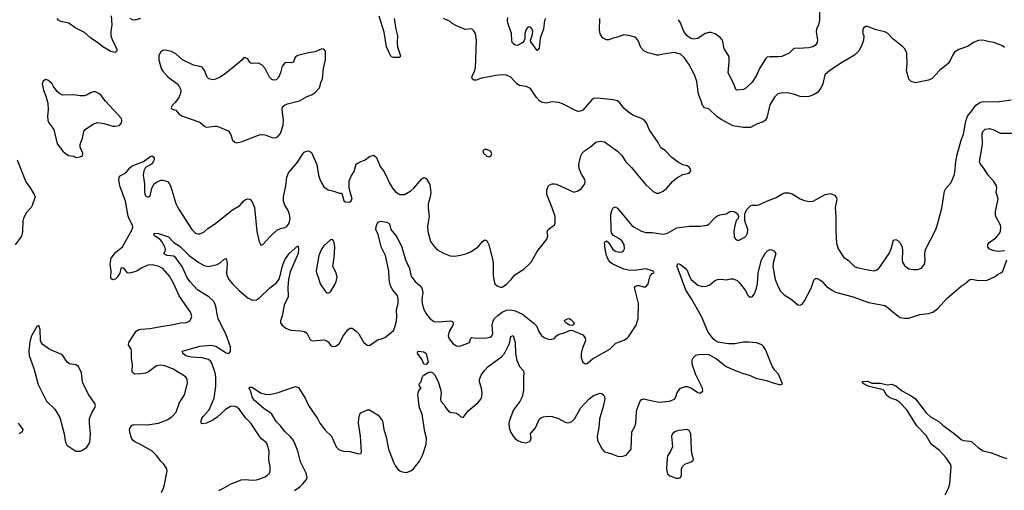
# Model space of a CAD drawing. Header units: inches. Extents: x 1473912 to 1647258, y 640388 to 773423.
# Tile 74 of 256: x 1508533 to 1517587, y 672591 to 676918. Entities that reach past the tile are written whole.
import ezdxf

# ---------------------------------------------------------------- set-up
doc = ezdxf.new("R2010")
doc.units = ezdxf.units.IN
doc.header["$MEASUREMENT"] = 0
doc.layers.add('B5607', color=7, linetype='Continuous')
doc.layers.add('B5617', color=7, linetype='Continuous')

msp = doc.modelspace()

# ---------------------------------------------------------------- linework, layer by layer
at = {"layer": 'B5607', "color": 5}
for points, elevation in [([(1509372.9, 676952.9), (1509378.6, 676870), (1509370.2, 676810), (1509372.3, 676770), (1509386.8, 676726.8), (1509425.5, 676650), (1509427.1, 676632.9), (1509410, 676618), (1509370, 676626.6), (1509296.2, 676670), (1509248.6, 676708.6), (1509186.6, 676750), (1509130, 676800.7), (1509043.1, 676843.1), (1508985.1, 676885.1), (1508910, 676903), (1508890, 676914), (1508876.9, 676930)], 860), ([(1509642.8, 676930), (1509590, 676914), (1509570, 676917.6), (1509550, 676928)], 860), ([(1510000, 676577), (1509970, 676604.5), (1509930, 676625.6), (1509870, 676638), (1509850, 676636), (1509830, 676624), (1509813.4, 676590), (1509812.4, 676550), (1509834.9, 676470), (1509850, 676444.9), (1509899.1, 676390), (1509985.9, 676325.8), (1510000, 676305.6)], 880), ([(1510000, 676213.8), (1509995.6, 676204.4), (1509962, 676158), (1509934.8, 676130), (1509924.7, 676110), (1509930, 676102), (1509936, 676096), (1509970, 676086), (1509998, 676050), (1510000, 676048.8)], 880), ([(1510000, 674380.8), (1509950, 674489.4), (1509910, 674559.5), (1509850, 674629.7), (1509811.8, 674650), (1509750, 674664.6), (1509710, 674660.7), (1509650, 674633), (1509610, 674604.6), (1509546.3, 674586.3), (1509523.7, 674590), (1509490, 674635.1), (1509470, 674637.6), (1509463.7, 674630), (1509452.7, 674587.2), (1509430.4, 674550), (1509410, 674534), (1509390, 674525.6), (1509375.3, 674535.3), (1509369.8, 674550), (1509374.2, 674610), (1509363.2, 674670), (1509374.8, 674725.2), (1509417.7, 674782.3), (1509478, 674830), (1509567.6, 674990), (1509572.4, 675010), (1509569.6, 675030), (1509541.3, 675081.3), (1509530.5, 675110.5), (1509505.2, 675250), (1509454.6, 675390), (1509443.5, 675450), (1509450, 675478.4), (1509510, 675509.1), (1509544.6, 675555.4), (1509565.6, 675574.4), (1509670, 675615.8), (1509730, 675658.4), (1509750, 675667.3), (1509770.4, 675650), (1509770.4, 675630), (1509760.5, 675610), (1509744, 675590), (1509690, 675558.4), (1509672.8, 675527.2), (1509669.2, 675490), (1509680.7, 675410), (1509680.4, 675330), (1509690, 675298), (1509710, 675286.8), (1509730, 675296), (1509737, 675310), (1509747.8, 675370), (1509770, 675408), (1509790, 675424.9), (1509830, 675441.7), (1509850, 675442.6), (1509890.5, 675430), (1509910, 675410.5), (1509922, 675382), (1509968.4, 675228.4), (1509987.2, 675190), (1510000, 675170.3)], 860), ([(1508510, 675631.3), (1508590, 675426), (1508630, 675371.3), (1508666.8, 675310), (1508674, 675290), (1508648, 675210), (1508637, 675190), (1508594.4, 675145.6), (1508568.1, 675091.9), (1508561.7, 675070), (1508557.7, 674970), (1508550, 674929), (1508490, 674849.5)], 860), ([(1510000, 674687.2), (1509969.9, 674729.9), (1509950, 674743.7), (1509889, 674750), (1509863.5, 674763.5), (1509858.4, 674770), (1509870.8, 674789.2), (1509874, 674806), (1509868.4, 674830), (1509838.7, 674878.7), (1509819.9, 674899.9), (1509773.6, 674930), (1509766.3, 674950), (1509770, 674954.9), (1509808.7, 674951.3), (1509900.7, 674920.7), (1509949.2, 674870), (1510000, 674837.6)], 840), ([(1510000, 673671.6), (1509944.2, 673704.2), (1509870, 673735.8), (1509830, 673741.3), (1509790, 673735.6), (1509718.2, 673681.8), (1509690, 673669.7), (1509650, 673661), (1509590, 673659.6), (1509572.7, 673670), (1509566.3, 673686.3), (1509569.6, 673750), (1509562, 673802), (1509562, 673870), (1509556.3, 673890), (1509533.6, 673930), (1509536.9, 673950), (1509604.9, 674055.1), (1509629, 674070), (1509646.7, 674073.3), (1509730, 674078), (1509850, 674101.7), (1509930, 674112), (1510000, 674128.1)], 860), ([(1509836.3, 672570), (1509856.3, 672610), (1509864.8, 672644.8), (1509889.5, 672770), (1509886.6, 672790), (1509859.5, 672830), (1509830, 672859.5), (1509791.5, 672910), (1509750, 672949.6), (1509649.5, 673010), (1509590, 673038), (1509572.1, 673052.1), (1509560.5, 673070), (1509544.9, 673124.9), (1509543.5, 673150), (1509548, 673170), (1509566, 673190), (1509585.3, 673194.7), (1509707.6, 673192.4), (1509810, 673207.2), (1509890, 673239.5), (1509932.7, 673267.3), (1509973, 673310), (1509998, 673390), (1510000, 673393.2)], 860), ([(1508519.1, 673210), (1508561.6, 673150), (1508555.5, 673130), (1508529.1, 673110.9)], 860)]:
    msp.add_lwpolyline(points, dxfattribs=dict(at, elevation=elevation))
at = {"layer": 'B5607', "color": 5, "elevation": 880}
for points in [[(1508770, 676368), (1508747.1, 676352.9), (1508738, 676330), (1508751, 676270), (1508773.7, 676213.7), (1508790.6, 676150.6), (1508793.4, 676090), (1508787.3, 676030), (1508790, 675994), (1508800.7, 675970), (1508847.7, 675910), (1508875.9, 675775.9), (1508930, 675710.8), (1508950, 675691), (1508982, 675670), (1509030, 675662.8), (1509050, 675651), (1509090, 675656), (1509110, 675666), (1509112.3, 675690), (1509087.7, 675747.7), (1509087.6, 675770), (1509111.5, 675830), (1509122, 675890), (1509136, 675910), (1509210, 675960.5), (1509250, 675972.4), (1509310, 675963.8), (1509390, 675939.3), (1509410, 675938), (1509450, 675944.9), (1509469.3, 675970), (1509472.3, 675990), (1509469.2, 676010), (1509322.9, 676170), (1509282.5, 676222.5), (1509260.2, 676240.2), (1509230, 676255.3), (1509210, 676255.3), (1509190, 676249), (1509153.8, 676226.2), (1509130, 676219.6), (1509090, 676218.7), (1509030, 676226.3), (1508925.6, 676225.6), (1508899.3, 676239.3), (1508878.6, 676258.6), (1508843.2, 676303.2), (1508830, 676328), (1508808, 676350), (1508790, 676362)], [(1508710, 674106), (1508690, 674098), (1508640.5, 674010), (1508624.7, 673955.3), (1508615.8, 673870), (1508618.7, 673830), (1508663.8, 673710), (1508703.7, 673563.7), (1508778.8, 673410), (1508856.1, 673336.1), (1508900.9, 673260.9), (1508940.7, 673110), (1508954.8, 673030), (1508967.5, 673007.5), (1509050, 672951), (1509090, 672951), (1509110, 672958.8), (1509150, 672986.8), (1509176.2, 673030), (1509183.6, 673110), (1509173.6, 673210), (1509175.1, 673250), (1509196.2, 673303.8), (1509224.5, 673350), (1509229.5, 673370), (1509224.5, 673390), (1509168.6, 673468.6), (1509115.6, 673570), (1509109.6, 673590), (1509100.9, 673670), (1509074, 673730), (1509050, 673744), (1508990, 673754), (1508969.5, 673769.5), (1508928, 673830), (1508910, 673842), (1508810, 673885.2), (1508747.5, 673927.5), (1508729.3, 673950), (1508723.7, 673970), (1508721.2, 674070)]]:
    msp.add_lwpolyline(points, close=True, dxfattribs=at)
at = {"layer": 'B5617', "color": 5}
for points, elevation in [([(1511977.4, 676930), (1511990.3, 676830), (1512007.2, 676770), (1512003.1, 676710), (1512007, 676670), (1512034, 676586), (1512030, 676569.3), (1511969.6, 676569.6), (1511956.2, 676576.2), (1511943.7, 676590), (1511906.6, 676670), (1511884.9, 676804.9), (1511839.3, 676950)], 860), ([(1513367.6, 676930), (1513358.9, 676910), (1513348.4, 676830), (1513318.2, 676750), (1513310, 676658), (1513298.8, 676641.2), (1513290, 676636), (1513234.1, 676714.2), (1513231.2, 676730), (1513246.6, 676770), (1513251, 676809), (1513244.2, 676830), (1513230, 676849.5), (1513210, 676851.5), (1513190, 676827), (1513178.5, 676790), (1513177.6, 676742.4), (1513172.7, 676727.3), (1513158.8, 676710), (1513110, 676682.4), (1513090, 676683.6), (1513070, 676698), (1513062.4, 676710), (1513057.6, 676730), (1513056.3, 676790), (1513022.4, 676890), (1513018.4, 676910), (1513021.6, 676938.4)], 840), ([(1515887.7, 677012.2), (1515887.7, 676910), (1515878.9, 676870), (1515860.3, 676830), (1515856.5, 676810), (1515870.2, 676729.8), (1515867.2, 676710), (1515850, 676685.6), (1515828, 676670), (1515790, 676658.5), (1515692.6, 676652.6), (1515664.4, 676655.6), (1515650, 676649.4), (1515610.2, 676609.8), (1515541, 676579), (1515510, 676575.7), (1515430, 676577.8), (1515407, 676573), (1515390, 676557.6), (1515336.9, 676470), (1515310, 676404.2), (1515270, 676344.4), (1515210, 676289.6), (1515190, 676278), (1515130, 676269.3), (1515118, 676278), (1515100.9, 676330), (1515048.9, 676428.9), (1515057.7, 676530), (1515056.1, 676570), (1515049.7, 676590), (1515009.8, 676649.8), (1514995.1, 676730), (1514974.8, 676754.8), (1514927.6, 676787.6), (1514890, 676799.1), (1514870, 676799.8), (1514837, 676790), (1514770, 676744.7), (1514730, 676738.5), (1514705, 676745), (1514672, 676770), (1514639.3, 676810), (1514609.2, 676889.2), (1514590, 676918.5)], 820), ([(1510000, 675170.3), (1510117.1, 674990), (1510150, 674955.5), (1510170, 674948.2), (1510190, 674948), (1510230, 674968.2), (1510263.1, 674996.9), (1510323.2, 675036.8), (1510488.6, 675171.4), (1510555.6, 675210), (1510590, 675250.5), (1510610, 675266), (1510630, 675272.7), (1510650, 675268), (1510670, 675244), (1510692, 675190), (1510713.4, 674970), (1510734.4, 674874.4), (1510750, 674844.7), (1510770, 674851.3), (1510836.4, 674923.6), (1510898.2, 674981.8), (1510930, 674999.3), (1510970, 675008), (1510990, 675018), (1511010, 675046.8), (1511019.8, 675090), (1511015.3, 675130), (1510998, 675170), (1510971.5, 675211.5), (1510959.3, 675250), (1510959.3, 675290), (1510979.3, 675390), (1510988.7, 675470), (1511005.7, 675510), (1511089.7, 675610), (1511130, 675676.3), (1511150, 675699.1), (1511169.7, 675710.3), (1511190, 675712.4), (1511216.1, 675696.1), (1511266.4, 675586.4), (1511281.3, 675490), (1511291.9, 675451.9), (1511310, 675411), (1511330, 675380.7), (1511370, 675353.4), (1511423, 675343), (1511470, 675324.7), (1511490, 675322), (1511498, 675310), (1511514, 675254), (1511530, 675242.8), (1511550, 675239.1), (1511574.9, 675245.1), (1511591, 675269), (1511563.7, 675370), (1511563.2, 675436.8), (1511579.6, 675480.4), (1511610, 675521), (1511626.6, 675590), (1511650, 675605.5), (1511708.7, 675630), (1511750, 675661), (1511790, 675671.3), (1511812.7, 675652.7), (1511848.2, 675570), (1511878, 675530), (1511910.2, 675470.2), (1511930, 675420.7), (1511962.4, 675370), (1511990, 675336.3), (1512030, 675310.5), (1512070, 675310.6), (1512130, 675345.5), (1512157, 675370), (1512230, 675454.8), (1512250, 675466.8), (1512270, 675458.8), (1512277.3, 675450), (1512304.4, 675404.4), (1512312.6, 675330), (1512307.7, 675290), (1512290, 675226), (1512288.9, 675188.9), (1512299.3, 675110), (1512282.3, 675017.7), (1512286, 674970), (1512310, 674878), (1512346, 674830), (1512370, 674806.4), (1512430, 674772.7), (1512492.1, 674747.9), (1512530, 674743.8), (1512587.2, 674752.8), (1512634.8, 674765.2), (1512677.5, 674782.5), (1512750, 674830.8), (1512790, 674878.8), (1512810, 674894.8), (1512830, 674886), (1512848.3, 674848.3), (1512884.1, 674704.1), (1512888.2, 674670), (1512888, 674570), (1512895.5, 674510), (1512903, 674490), (1512924, 674470), (1512950, 674460.4), (1512970, 674460.5), (1513010, 674487.7), (1513051.1, 674528.9), (1513086.5, 674573.5), (1513170, 674624.9), (1513219.3, 674670), (1513235.1, 674690), (1513290, 674786.8), (1513379.7, 674900.3), (1513389.5, 674930), (1513384.5, 674970), (1513392.7, 674990), (1513450, 675031.3), (1513456.2, 675050), (1513456.3, 675110), (1513430, 675189.2), (1513381.2, 675310), (1513379, 675350), (1513392.3, 675387.7), (1513402.9, 675397.1), (1513430, 675408), (1513450, 675410.4), (1513470, 675406.4), (1513630, 675334), (1513659.5, 675340.5), (1513697.5, 675362.5), (1513729, 675410), (1513733.2, 675430), (1513729.3, 675450), (1513698.6, 675498.6), (1513676.9, 675550), (1513675.1, 675590), (1513692.7, 675667.3), (1513705.1, 675690), (1513726, 675714), (1513782, 675750), (1513830, 675792), (1513870, 675801), (1513910, 675796), (1514030, 675710.8), (1514068.6, 675668.6), (1514108.2, 675610), (1514158.6, 675558.6), (1514290, 675398.8), (1514358.5, 675338.5), (1514390, 675324), (1514410, 675323), (1514450, 675340.4), (1514485.1, 675370), (1514536.2, 675430), (1514576.6, 675463.4), (1514630, 675494.8), (1514690, 675506.8), (1514704, 675530), (1514699, 675550), (1514690, 675562), (1514670, 675573.2), (1514630, 675584), (1514590, 675605.2), (1514530, 675652.7), (1514470, 675715.1), (1514430, 675741.2), (1514403.7, 675790), (1514322, 675910), (1514298, 675970), (1514278, 675990), (1514250, 676008.7), (1514170, 676039.3), (1514130, 676066.6), (1514090, 676103.7), (1514050, 676156), (1514030, 676172), (1513990, 676180.5), (1513843.8, 676196.2), (1513810, 676192.3), (1513790, 676177.2), (1513710, 676086), (1513690, 676076), (1513670, 676075.1), (1513642.5, 676082.5), (1513523.8, 676143.8), (1513490, 676155.6), (1513430, 676164.2), (1513370, 676149.6), (1513330, 676159.3), (1513311.9, 676171.9), (1513283.9, 676203.9), (1513230, 676286), (1513190, 676302.9), (1513130, 676313.2), (1513104, 676330), (1513049.6, 676389.6), (1513010, 676409.4), (1512970, 676412), (1512910, 676404.5), (1512770, 676378), (1512730, 676362.7), (1512710, 676361.2), (1512695.3, 676370), (1512689.3, 676390), (1512715.3, 676444.7), (1512724.2, 676475.8), (1512733.3, 676730), (1512723.7, 676790), (1512710, 676815.3), (1512690, 676833.2), (1512629.3, 676829.3), (1512544.8, 676864.8), (1512510, 676884), (1512490, 676902), (1512430, 676929)], 860), ([(1517590, 676661.2), (1517570, 676678), (1517490, 676709.6), (1517450, 676713.6), (1517390, 676729.6), (1517350, 676725.6), (1517310, 676711.6), (1517250, 676671.8), (1517170, 676643.7), (1517130, 676619.3), (1517110.6, 676590), (1517090, 676542), (1517070, 676515.3), (1516991, 676450), (1516923.5, 676376.5), (1516890, 676361.2), (1516770, 676339.3), (1516730, 676349.2), (1516709.4, 676370), (1516687.3, 676450), (1516695.6, 676510), (1516689.6, 676610), (1516671.5, 676650), (1516654, 676670), (1516562.9, 676742.9), (1516515.6, 676790), (1516490, 676806.3), (1516410, 676826), (1516330, 676856.2), (1516310, 676855.1), (1516295.2, 676844.8), (1516284.9, 676830), (1516287.5, 676792.5), (1516294.4, 676770), (1516292.4, 676730), (1516277.3, 676682.7), (1516248.5, 676631.5), (1516208.8, 676591.2), (1516090, 676523), (1515984, 676450), (1515936, 676410), (1515919.1, 676330), (1515900.5, 676290), (1515870, 676249.4), (1515833.5, 676226.5), (1515790, 676211.5), (1515770, 676209.6), (1515710, 676212.6), (1515650, 676235.1), (1515610, 676244.2), (1515550, 676247.3), (1515504.4, 676235.6), (1515474.2, 676205.8), (1515430, 676134), (1515403.6, 676016.4), (1515389.1, 675990.9), (1515370, 675978), (1515310, 675958), (1515253, 675927), (1515190, 675925.7), (1515090, 675942.7), (1514990, 675996.8), (1514946, 676026), (1514870, 676099.6), (1514830, 676109.4), (1514820.1, 676120.1), (1514812.3, 676130), (1514804.2, 676164.2), (1514774.5, 676234.5), (1514761.1, 676350), (1514739.6, 676410), (1514686, 676510), (1514643.7, 676570), (1514610, 676602), (1514550, 676617), (1514450, 676602.4), (1514410, 676591.5), (1514391.5, 676591.5), (1514350, 676605.6), (1514310, 676613), (1514273.4, 676633.4), (1514243.8, 676663.8), (1514222, 676722), (1514206.3, 676746.3), (1514190, 676759), (1514146, 676770), (1514090, 676779.3), (1514030, 676757), (1513990, 676749.4), (1513950, 676732.3), (1513930, 676732.3), (1513892, 676752), (1513870, 676788.7), (1513865.1, 676825.1), (1513868.3, 676930)], 840), ([(1510000, 676048.8), (1510030.6, 676030.6), (1510190, 675977.3), (1510235.3, 675935.3), (1510250, 675931), (1510330, 675940.7), (1510350, 675938.8), (1510450, 675896), (1510470.8, 675870), (1510490.7, 675810.7), (1510510.8, 675790.8), (1510530, 675787.3), (1510570, 675795.5), (1510730, 675858), (1510750, 675862), (1510790, 675860.7), (1510850, 675834.8), (1510870, 675830.8), (1510890, 675834.8), (1510910, 675846), (1510930, 675871.3), (1510954.5, 675950), (1510958, 675998), (1510945.2, 676090), (1510950, 676118), (1510966.8, 676133.2), (1510994.2, 676145.8), (1511106.5, 676173.5), (1511170, 676210.6), (1511222, 676230), (1511249, 676250), (1511289.4, 676290.6), (1511306, 676350), (1511317.2, 676370), (1511326, 676470), (1511343.7, 676550), (1511344, 676630), (1511330, 676648.7), (1511310, 676649.2), (1511250, 676622.7), (1511190, 676615.1), (1511090, 676589.5), (1511067.5, 676572.5), (1511050, 676529.2), (1511030, 676521.6), (1511010, 676525.1), (1510970, 676521.2), (1510947.3, 676490), (1510930.9, 676430.9), (1510912.4, 676387.6), (1510890, 676364), (1510870, 676361.2), (1510850, 676369.2), (1510830, 676389.2), (1510789.4, 676470), (1510761, 676501), (1510730, 676518.4), (1510670, 676515.1), (1510658.6, 676518.6), (1510644, 676530), (1510630, 676558), (1510610, 676568.7), (1510590, 676568), (1510578, 676550), (1510553, 676527), (1510420.9, 676419.1), (1510370, 676386), (1510332, 676370), (1510310, 676366), (1510273.2, 676373.2), (1510255.3, 676390), (1510231.9, 676451.9), (1510210, 676481.2), (1510189.5, 676489.5), (1510130, 676499.5), (1510030, 676549.6), (1510000, 676577)], 880), ([(1510000, 676305.6), (1510002.3, 676302.3), (1510014.4, 676270), (1510010, 676235.3), (1510000, 676213.8)], 880), ([(1510000, 674837.6), (1510010.8, 674830.8), (1510090, 674749.4), (1510173.2, 674690), (1510230, 674658.5), (1510270, 674650.2), (1510350, 674666.9), (1510377.7, 674682.3), (1510410, 674714.4), (1510430, 674724), (1510439, 674699), (1510441.6, 674670), (1510435, 674590), (1510438.6, 674570), (1510456.9, 674530), (1510488.6, 674488.6), (1510549.6, 674429.6), (1510630, 674359.6), (1510670, 674338.6), (1510710, 674343.2), (1510739.1, 674360.9), (1510828.7, 674450), (1510898.2, 674501.8), (1510920.5, 674539.5), (1510950, 674656.3), (1510970, 674710.5), (1511009.7, 674770), (1511090, 674840.5), (1511097.8, 674817.8), (1511093.5, 674770), (1511020.9, 674599.1), (1511003.2, 674530), (1510998, 674458), (1511002.8, 674370), (1510965.1, 674294.9), (1510946.4, 674193.6), (1510932.2, 674150), (1510932.4, 674130), (1510946.7, 674110), (1510981, 674081), (1511023.7, 674063.7), (1511117.7, 674057.8), (1511151.5, 674051.5), (1511174.5, 674034.5), (1511202, 673982), (1511210, 673973), (1511226.3, 673966.3), (1511330, 673974.4), (1511351, 673970), (1511370, 673957.3), (1511390, 673926.8), (1511410, 673914.8), (1511438, 673918), (1511470, 673938.8), (1511510, 674014.8), (1511550, 674066.8), (1511570, 674082.8), (1511590, 674082), (1511630, 674052.7), (1511650.5, 674030), (1511694.2, 673954.2), (1511726.7, 673926.7), (1511750, 673922), (1511830, 673978.8), (1511850, 673981), (1511890, 673996), (1511950, 674041), (1511970, 674061), (1511982.9, 674090), (1511996.8, 674150), (1512000.8, 674190), (1511998.9, 674250), (1512013, 674310), (1512013.6, 674353.6), (1512005, 674385), (1511962.8, 674430), (1511944, 674470), (1511929.8, 674530), (1511928.5, 674608.5), (1511896.2, 674750), (1511855.6, 674830), (1511830, 674942), (1511808.7, 674990), (1511815.1, 675030), (1511830, 675056), (1511850, 675066.8), (1511910, 675056), (1511930, 675044.9), (1511938, 675030), (1511947, 674990), (1512000.4, 674920.4), (1512045.7, 674825.7), (1512081.6, 674710), (1512116.5, 674630), (1512129.1, 674570), (1512137.6, 674550), (1512170.2, 674510), (1512213.5, 674473.5), (1512230.1, 674450), (1512239.3, 674410), (1512230.9, 674350), (1512233.7, 674310), (1512250, 674253.4), (1512274.9, 674210), (1512307.7, 674167.7), (1512344.2, 674144.2), (1512390, 674140.2), (1512490.2, 674150.2), (1512510, 674144), (1512522, 674130), (1512517.1, 674110), (1512483, 674050), (1512474, 674010), (1512482.5, 673982.5), (1512518, 673938), (1512550, 673921), (1512570, 673916), (1512590, 673918.8), (1512668, 673950), (1512682, 673990), (1512690, 673994.8), (1512730.5, 673990.5), (1512830, 673992.9), (1512859.4, 674000.6), (1512871.6, 674008.4), (1512883.9, 674030), (1512876.2, 674110), (1512887.4, 674150), (1512900.2, 674170), (1512930, 674199.8), (1512971.1, 674230), (1513010, 674247.1), (1513050, 674250.1), (1513090, 674240.1), (1513156, 674210), (1513265.4, 674125.4), (1513284.3, 674104.3), (1513310, 674046), (1513330, 674016), (1513356.8, 673996.8), (1513384.5, 673984.5), (1513410, 673979.1), (1513450, 673987.3), (1513469.7, 674010.4), (1513492.9, 674027.1), (1513540.1, 674039.9), (1513590, 674061.3), (1513610, 674062.4), (1513710, 674021.6), (1513733.7, 673993.7), (1513735.6, 673970), (1513704.9, 673890), (1513696.5, 673850), (1513697, 673810), (1513710.3, 673770.4), (1513734, 673754), (1513750, 673757.1), (1513800.4, 673799.6), (1513958.4, 673890), (1514015.6, 673944.4), (1514090, 673971.8), (1514119.5, 673990), (1514130, 674002), (1514200.7, 674110), (1514221.6, 674170), (1514223.7, 674310), (1514185.6, 674454.4), (1514193.6, 674466.4), (1514210, 674474.8), (1514230, 674474), (1514270, 674462), (1514290, 674460.7), (1514295.3, 674464.7), (1514312.7, 674487.3), (1514327.2, 674552.8), (1514334.2, 674565.8), (1514350, 674586), (1514366, 674590), (1514362, 674602), (1514348, 674610), (1514290, 674626.6), (1514187.1, 674612.9), (1514130, 674615.8), (1514090, 674623.2), (1513988.2, 674670), (1513965.4, 674685.4), (1513946.9, 674706.9), (1513928, 674750), (1513915.4, 674810), (1513909.7, 674870.4), (1513920.1, 674879.9), (1513930, 674884), (1513950, 674867.3), (1513985.7, 674810), (1514010, 674789.2), (1514050, 674781.1), (1514070, 674784.5), (1514085.6, 674794.4), (1514095.3, 674810), (1514092, 674850), (1514070, 674886), (1514050, 674902), (1513992.7, 674932.7), (1513976.6, 674956.6), (1513972, 674990), (1513969.8, 675130), (1513976.8, 675163.2), (1513991.4, 675188.6), (1514010, 675198), (1514030, 675185.5), (1514159.3, 675030), (1514183.8, 675010), (1514250, 674972.9), (1514290, 674962.5), (1514350, 674961.6), (1514450, 674947.7), (1514490, 674954.2), (1514574.5, 675005.5), (1514690, 675018.7), (1514790, 675018.4), (1514855.3, 675030), (1514870, 675038.8), (1514930, 675102), (1514950, 675116.3), (1514970, 675124), (1515030, 675133.4), (1515070, 675156.3), (1515095.9, 675155.9), (1515110, 675150.8), (1515136, 675130), (1515142.8, 675110), (1515138.8, 675090), (1515125.7, 675074.3), (1515115.5, 675050), (1515104.9, 675010), (1515101.3, 674970), (1515103.8, 674923.8), (1515108, 674908), (1515118, 674898), (1515130.8, 674890.8), (1515150, 674890.7), (1515201.2, 674918.8), (1515213.2, 674930), (1515224.5, 674955.5), (1515227.3, 674990), (1515202.7, 675070), (1515201.2, 675130), (1515217.2, 675170), (1515252.3, 675207.7), (1515270, 675213.4), (1515310, 675212.4), (1515330, 675217), (1515410, 675253.4), (1515490, 675282.4), (1515550, 675319.3), (1515570, 675326.4), (1515605.5, 675325.5), (1515637.7, 675317.7), (1515710, 675272.4), (1515750, 675256.4), (1515794.2, 675245.8), (1515830, 675250.6), (1515939, 675310), (1515990, 675319.3), (1516026.4, 675306.4), (1516044.1, 675284.1), (1516046, 675266), (1516033.4, 675190), (1516039.2, 675110), (1516038.6, 674970), (1516043.7, 674863.7), (1516060.5, 674810), (1516112.5, 674732.5), (1516150, 674707.3), (1516210.3, 674650.3), (1516230, 674641.3), (1516350, 674614.9), (1516390, 674610.4), (1516410, 674614.4), (1516434.5, 674630), (1516529.6, 674770), (1516547, 674810), (1516569, 674890), (1516590, 674898), (1516610, 674886), (1516630, 674866), (1516648.3, 674828.3), (1516652.3, 674792.3), (1516647, 674710), (1516650.4, 674690), (1516670, 674657.3), (1516710, 674628.5), (1516750, 674620.4), (1516790, 674620.4), (1516824.9, 674635.1), (1516853.6, 674670), (1516858.6, 674701.4), (1516855.1, 674764.9), (1516858.4, 674790), (1516864.5, 674810), (1516957, 674990), (1516970, 675024.7), (1517013.6, 675186.4), (1517038, 675342), (1517050, 675366), (1517097.7, 675422.3), (1517127.6, 675490), (1517133.4, 675513.4), (1517140.4, 675610), (1517152.1, 675667.9), (1517190.9, 675809.1), (1517213.2, 675866.8), (1517233.9, 675986.1), (1517249.8, 676030.2), (1517290, 676079.3), (1517326.1, 676133.9), (1517370, 676160.4), (1517394.5, 676165.5), (1517517.7, 676162.3), (1517650, 676180.3)], 840), ([(1517592.3, 674792.2), (1517530, 674786.8), (1517493.2, 674793.2), (1517449.8, 674809.8), (1517435.6, 674830), (1517436.2, 674850), (1517449.4, 674870), (1517510, 674914), (1517540.5, 674950), (1517550.9, 674970), (1517556.4, 675010), (1517552.6, 675030), (1517509.7, 675110), (1517505.1, 675130), (1517505.7, 675154.3), (1517529.6, 675270), (1517513.3, 675330), (1517519.7, 675370), (1517515.8, 675390), (1517491.1, 675430), (1517440.5, 675490), (1517397.2, 675557.2), (1517369.6, 675590), (1517360.5, 675610), (1517387.1, 675770), (1517382.4, 675870), (1517389.6, 675890), (1517410, 675910.4), (1517450, 675917.6), (1517490, 675907), (1517530, 675883), (1517550, 675876.4), (1517670, 675874.9)], 820), ([(1511058.7, 672590), (1511110, 672624.2), (1511138, 672650), (1511169.7, 672690), (1511176.1, 672710), (1511168.1, 672750), (1511114.1, 672854.1), (1511089, 672950), (1511070, 673007.6), (1511049.8, 673050), (1511024.2, 673084.2), (1510972.7, 673130), (1510930, 673183.9), (1510890, 673222.6), (1510851.1, 673291.1), (1510831, 673310), (1510781.7, 673341.7), (1510690, 673418.8), (1510670.6, 673450), (1510657.8, 673497.8), (1510643.6, 673530), (1510650, 673540.7), (1510670, 673538), (1510747.3, 673487.3), (1510790, 673474.7), (1510830, 673471.9), (1510911, 673490), (1511050, 673540.8), (1511070, 673544.1), (1511096.2, 673536.2), (1511159.1, 673439.1), (1511188.2, 673370), (1511272, 673250), (1511291.6, 673210), (1511342.8, 673142.8), (1511399.3, 673090), (1511443.1, 672990), (1511470, 672962.6), (1511509.4, 672950.6), (1511570, 672948), (1511652.1, 672927.9), (1511669.3, 672930.7), (1511677.5, 672942.5), (1511667.5, 673090), (1511647.4, 673210), (1511650, 673252), (1511659.5, 673290), (1511670, 673304), (1511730, 673332), (1511750, 673332), (1511830, 673282.8), (1511867.7, 673230), (1511881.3, 673150), (1511902.2, 673082.2), (1511923.8, 672970), (1511970, 672850.5), (1511990, 672812.7), (1512010, 672785.3), (1512030, 672768.9), (1512050, 672759.6), (1512090, 672754.9), (1512130, 672768.7), (1512152.7, 672787.3), (1512210, 672859.1), (1512240, 672920), (1512270, 673016), (1512272.9, 673070), (1512257.3, 673130), (1512234.2, 673290), (1512207.9, 673350), (1512192.7, 673470), (1512200.2, 673499.8), (1512215.3, 673524.7), (1512224, 673530), (1512208.7, 673550), (1512205.2, 673570), (1512225.2, 673590), (1512232.9, 673627.1), (1512240.2, 673639.8), (1512249.4, 673650.6), (1512282, 673670), (1512310, 673680.7), (1512330, 673674.4), (1512350, 673654.4), (1512381.5, 673590), (1512401.7, 673521.7), (1512407.5, 673487.5), (1512402.3, 673430), (1512407.1, 673410), (1512437.7, 673377.7), (1512452.2, 673350), (1512477.3, 673317.3), (1512490.4, 673310.4), (1512550, 673300.5), (1512568.6, 673288.6), (1512590, 673266), (1512610, 673261), (1512656.8, 673323.3), (1512750, 673397.5), (1512773.9, 673430), (1512782.4, 673450), (1512784.7, 673490), (1512778.2, 673530), (1512760.6, 673590), (1512760.6, 673610), (1512777.5, 673650), (1512810, 673696.5), (1512841.5, 673730), (1512962.4, 673817.6), (1512992.2, 673847.8), (1513038.3, 673941.7), (1513050, 674004.7), (1513070, 674014), (1513090.2, 673950.2), (1513091.6, 673850), (1513105.7, 673785.7), (1513129.2, 673730), (1513166, 673690), (1513169.1, 673670), (1513164.5, 673630), (1513167.3, 673512.7), (1513154.7, 673450), (1513133.6, 673406.4), (1513074.9, 673330), (1513039.3, 673240.7), (1513032.2, 673210), (1513034, 673170), (1513047.6, 673130), (1513069.3, 673090), (1513086, 673070), (1513110.4, 673050), (1513150, 673032.6), (1513190, 673028.9), (1513219.7, 673040.3), (1513231.5, 673050), (1513236.9, 673070), (1513231.6, 673110), (1513238, 673122), (1513275.4, 673164.6), (1513313, 673247), (1513330, 673260.8), (1513350, 673267.1), (1513390, 673272.9), (1513430, 673268.3), (1513488.2, 673250), (1513550, 673217.3), (1513570, 673211.6), (1513590, 673213.4), (1513610, 673224.2), (1513637.6, 673250), (1513690, 673345.7), (1513770, 673431.6), (1513810, 673463.2), (1513870, 673483.6), (1513890, 673479.5), (1513902.4, 673470), (1513911.2, 673451.2), (1513912.6, 673430), (1513899.1, 673360.9), (1513865.1, 673245.1), (1513858.3, 673170), (1513842.4, 673090), (1513845.8, 673050), (1513888, 672968), (1513910, 672943.8), (1513970.2, 672930.3), (1514030, 672906), (1514070, 672900.5), (1514110, 672914.8), (1514154.8, 672970), (1514163.5, 673130), (1514190, 673179.1), (1514199.3, 673210), (1514203.5, 673310), (1514208.4, 673330), (1514235.8, 673404.2), (1514250, 673425.5), (1514268.6, 673431.4), (1514282, 673430), (1514410, 673401.5), (1514509.7, 673410.3), (1514553.2, 673430), (1514565.2, 673450), (1514579, 673490), (1514610, 673531.3), (1514654.6, 673545.4), (1514670, 673546), (1514710, 673530.8), (1514770, 673491.3), (1514790, 673484.7), (1514813.6, 673506.4), (1514813.2, 673530), (1514750, 673654), (1514716.2, 673750), (1514717, 673790), (1514726.6, 673810), (1514750, 673833), (1514790, 673843), (1514870, 673840.5), (1514941.2, 673801.2), (1515030, 673728.2), (1515090, 673701.6), (1515184.7, 673664.7), (1515244.7, 673650), (1515302.3, 673622.3), (1515402, 673602), (1515470, 673576), (1515530, 673561), (1515548, 673570), (1515510, 673659), (1515475.6, 673695.6), (1515451.2, 673731.2), (1515390, 673886.6), (1515374.2, 673914.2), (1515356.2, 673930), (1515310, 673946), (1515234.5, 673954.5), (1515190, 673953.3), (1515110, 673937.1), (1515050, 673937.7), (1514950, 673952.8), (1514930, 673964.7), (1514910, 673984.7), (1514862.4, 674050), (1514803.5, 674190), (1514711.9, 674351.9), (1514658, 674430), (1514580.4, 674650), (1514580.9, 674670), (1514584.9, 674675.1), (1514610, 674668.4), (1514652.2, 674632.2), (1514671.1, 674611.1), (1514695.5, 674550), (1514708, 674530), (1514770, 674476.5), (1514810, 674465.3), (1514850, 674467.9), (1514878.7, 674481.3), (1514923.6, 674516.4), (1514950, 674528.7), (1514987.5, 674532.5), (1515030, 674525.5), (1515070, 674534.4), (1515094.2, 674534.2), (1515130, 674519.1), (1515150, 674500.7), (1515203.8, 674430), (1515230, 674386.8), (1515250, 674367.3), (1515270, 674370.8), (1515290, 674399.1), (1515310, 674450.8), (1515317.3, 674490), (1515323.8, 674590), (1515354.6, 674710), (1515390, 674773.4), (1515410, 674794.4), (1515430, 674805.5), (1515450, 674803), (1515474, 674790), (1515485.5, 674770), (1515463.9, 674696.1), (1515459.4, 674650), (1515481.1, 674530), (1515510, 674455.5), (1515530, 674422.4), (1515562.4, 674390), (1515627.2, 674347.2), (1515690, 674295.5), (1515710, 674293.4), (1515730, 674304), (1515750, 674333.4), (1515811.3, 674450), (1515835.6, 674524.4), (1515850, 674539.1), (1515870, 674538), (1515890, 674527.7), (1515911.8, 674511.8), (1515948.7, 674468.7), (1516006.9, 674426.9), (1516033.8, 674413.8), (1516198, 674370), (1516338, 674318), (1516491.1, 674291.1), (1516610, 674192.2), (1516630, 674181.1), (1516670, 674173.4), (1516710, 674174.9), (1516810, 674206.3), (1516890, 674218), (1516930, 674230.4), (1516977.6, 674262.4), (1517063.1, 674356.9), (1517190, 674468.4), (1517226.9, 674493.1), (1517270, 674530.5), (1517290, 674533), (1517350, 674520.5), (1517430, 674524), (1517503.7, 674556.3), (1517525.1, 674574.9), (1517554, 674590), (1517572.9, 674607.1), (1517609.7, 674710.3)], 820), ([(1510365.2, 672590), (1510407.3, 672610), (1510470, 672649), (1510570, 672688.5), (1510610, 672692), (1510670, 672684.2), (1510710, 672688.9), (1510750, 672700.3), (1510786.1, 672713.9), (1510812.7, 672730), (1510829.5, 672750), (1510836.2, 672770), (1510835.6, 672810), (1510823.5, 672870), (1510827.2, 672950), (1510810, 673015.1), (1510800.5, 673030), (1510760.5, 673060.5), (1510741.4, 673081.4), (1510659.7, 673210), (1510613, 673253), (1510552.8, 673332.8), (1510530, 673354.6), (1510505, 673365), (1510470, 673361.7), (1510424.6, 673335.4), (1510350, 673264), (1510310, 673235.3), (1510249.7, 673209.7), (1510210, 673203.7), (1510201.2, 673210), (1510200.7, 673230), (1510208, 673250), (1510219.7, 673270), (1510274, 673330), (1510320.7, 673439.3), (1510337.9, 673550), (1510336.9, 673630), (1510331.6, 673670), (1510299.7, 673759.7), (1510290, 673775.3), (1510270, 673792.8), (1510210, 673810.5), (1510110, 673815.3), (1510070, 673823.8), (1510056.2, 673830), (1510033.6, 673850), (1510029.2, 673870), (1510190, 673917.7), (1510290, 673926.5), (1510336, 673916), (1510430, 673854), (1510450, 673850.5), (1510463.3, 673856.7), (1510472.1, 673867.9), (1510471.6, 673910), (1510430, 674020.5), (1510358.2, 674170), (1510348.1, 674208.1), (1510340.5, 674270), (1510326.5, 674310), (1510314.3, 674330), (1510271.6, 674370), (1510171.7, 674431.7), (1510096.8, 674510), (1510069.8, 674550), (1510026.2, 674650), (1510000, 674687.2)], 840), ([(1510000, 674128.1), (1510010, 674130.4), (1510065.8, 674134.2), (1510096, 674150), (1510109.3, 674170), (1510114.5, 674190), (1510104.5, 674230), (1510000.3, 674380.3), (1510000, 674380.8)], 860), ([(1510000, 673393.2), (1510048, 673470), (1510075.9, 673575.9), (1510072.7, 673612.7), (1510062, 673630), (1510037, 673650), (1510000, 673671.6)], 860), ([(1517044.2, 672550), (1517075.1, 672610), (1517087.6, 672650), (1517097.7, 672810), (1517094, 672830), (1517052.2, 672890), (1516990, 672958.6), (1516914.8, 673014.8), (1516870, 673094.8), (1516784.5, 673184.5), (1516689.9, 673330), (1516622.1, 673402.1), (1516590, 673424.4), (1516550, 673435.7), (1516522.8, 673450), (1516500.3, 673470), (1516484.2, 673504.2), (1516474.7, 673514.7), (1516334, 673550), (1516294.5, 673570), (1516280.9, 673590), (1516287.4, 673592.6), (1516330, 673594.3), (1516370, 673576), (1516450, 673574.9), (1516510, 673562), (1516550, 673568.5), (1516590, 673552.9), (1516650, 673503.2), (1516730, 673460.7), (1516771.8, 673431.8), (1516870, 673303.2), (1516910, 673266), (1516983.8, 673223.8), (1517022.4, 673190), (1517142.1, 673102.1), (1517190, 673059.6), (1517210, 673050.3), (1517270, 673044.2), (1517290, 673036.4), (1517350, 672980.7), (1517393, 672953), (1517470, 672935.8), (1517570, 672894.4), (1517610, 672884.9)], 780)]:
    msp.add_lwpolyline(points, dxfattribs=dict(at, elevation=elevation))
for points, elevation in [([(1512830, 675724), (1512810, 675724), (1512800.7, 675719.3), (1512791.3, 675710), (1512798, 675690), (1512830, 675664.7), (1512850, 675658), (1512868, 675670), (1512873.2, 675686.8), (1512862, 675710)], 880), ([(1511410, 674898), (1511390, 674895.3), (1511330, 674839), (1511310, 674814), (1511284.9, 674750), (1511260.5, 674610), (1511263, 674590), (1511282, 674542), (1511295.8, 674490), (1511340.7, 674420.7), (1511350, 674410.7), (1511370, 674402.8), (1511390, 674417.3), (1511426, 674470), (1511442, 674510), (1511451.2, 674550), (1511442.9, 674590), (1511412.7, 674650), (1511424.5, 674730), (1511429.3, 674829.3), (1511424, 674870)], 860), ([(1513610, 674105.2), (1513590, 674109.3), (1513565.3, 674125.3), (1513541.2, 674150), (1513544.8, 674155.2), (1513570, 674167.3), (1513590, 674170.6), (1513602, 674162), (1513631, 674130), (1513626.4, 674113.6)], 840), ([(1512270, 673749.2), (1512249, 673750), (1512234, 673790), (1512192.3, 673850), (1512193.6, 673866.4), (1512198, 673870), (1512250, 673864.4), (1512270.3, 673850), (1512290.4, 673770)], 820), ([(1514669.4, 673149.4), (1514590, 673141.6), (1514558.8, 673130), (1514536.3, 673110), (1514528.1, 673088.1), (1514534.8, 672990), (1514517.3, 672950), (1514493, 672910), (1514488.5, 672890), (1514480.4, 672790), (1514490, 672744), (1514510, 672725.3), (1514570, 672704.2), (1514590, 672702.4), (1514610, 672708), (1514618.7, 672730), (1514619.7, 672790), (1514628, 672810), (1514649.8, 672830.2), (1514706.7, 672853.3), (1514729.6, 672870), (1514727.6, 672890), (1514714, 672930), (1514709.4, 672970), (1514706, 673110), (1514690, 673142)], 820)]:
    msp.add_lwpolyline(points, close=True, dxfattribs=dict(at, elevation=elevation))

doc.saveas('drawing.dxf')
